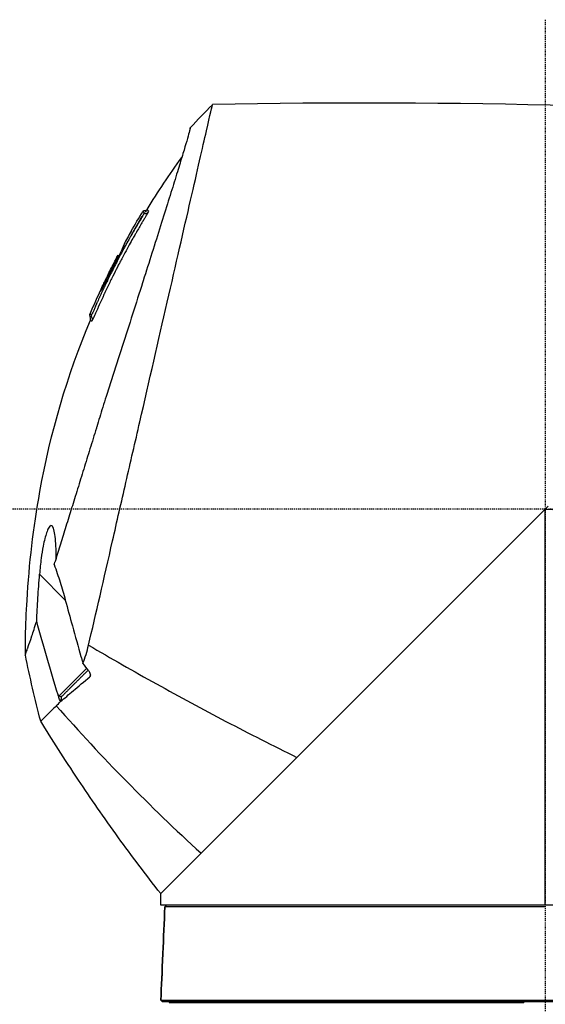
# Model space of a CAD drawing. Header units: millimetres. Extents: x 0 to 4378, y 0 to 2376.
# Tile 57 of 211: x 347 to 408, y 1626 to 1742. Entities that reach past the tile are written whole.
import ezdxf

# ---------------------------------------------------------------- set-up
doc = ezdxf.new("R2010")
doc.units = ezdxf.units.MM
doc.header["$LTSCALE"] = 0.2
doc.linetypes.add('CENTER2', pattern=[1.125, 0.75, -0.125, 0.125, -0.125])
doc.layers.add('02_Center Line', color=1, linetype='CENTER2')

# ---------------------------------------------------------------- blocks, each defined once
blk = doc.blocks.new('Blk$A09K1-2P24B')
for p, q in [((111.72, 1141.62), (111.72, 1141.64)), ((104.79, 1129.51), (104.79, 1129.51)), ((103.93, 1127.97), (103.97, 1127.94)), ((103.19, 1126.32), (103.14, 1126.36)), ((103.26, 1126.72), (103.26, 1126.72)), ((103.27, 1126.23), (103.27, 1126.23)), ((103.3, 1126.69), (103.35, 1126.63)), ((103.43, 1126.55), (103.43, 1126.55)), ((101.85, 1123.82), (101.9, 1123.77)), ((108.25, 1052), (153.58, 1097.33)), ((153.25, 1097), (108.25, 1052)), ((153.25, 1050.65), (153.25, 1097)), ((153.25, 1097), (203.05, 1095)), ((102.01, 1090.64), (102.01, 1090.64)), ((97.09, 1086.36), (94.08, 1089.37)), ((100.29, 1083.15), (100.29, 1083.15)), ((98.92, 1079.76), (98.92, 1079.76)), ((96.36, 1075.15), (99.6, 1078.38)), ((100.01, 1077.65), (99.96, 1077.39)), ((96.24, 1075.26), (96.24, 1075.27)), ((96.36, 1075.15), (96.24, 1075.26)), ((96.34, 1074.94), (96.36, 1075.15)), ((95.87, 1073.81), (95.87, 1073.81)), ((108.25, 1050.65), (108.25, 1052)), ((109.19, 1052.94), (109.19, 1052.94)), ((156.89, 1050.65), (108.25, 1050.65)), ((108.94, 1050.64), (108.74, 1050.45)), ((108.74, 1050.45), (108.94, 1050.64)), ((108.94, 1050.64), (108.94, 1050.64)), ((146.12, 1050.45), (146.12, 1050.45)), ((147.38, 1050.45), (147.38, 1050.45)), ((108.27, 1039.55), (108.46, 1039.35)), ((108.45, 1039.36), (108.27, 1039.55)), ((108.45, 1039.35), (108.45, 1039.36)), ((109.25, 1039.35), (109.25, 1039.25)), ((150.22, 1039.55), (150.22, 1039.55)), ((150.22, 1039.25), (150.22, 1039.35)), ((150.75, 1039.55), (150.75, 1039.55)), ((150.75, 1039.35), (150.75, 1039.25)), ((152.85, 1039.55), (152.85, 1039.55)), ((109.25, 1039.25), (150.75, 1039.25))]:
    blk.add_line(p, q)
for centre, radius, start, end in [((187.28, 1082.45), 94.97, 150.2949, 151.3581), ((109.77, 1053.1), 0.6, 194.9979, 195)]:
    blk.add_arc(centre, radius, start, end)
for centre, major_axis, ratio, start_param, end_param in [((113.61, 1142.69), (-5.33, -5.51), 0.085056, 4.494005, 4.986006), ((-51.84, -89.17), (-525.16, -1161.48), 0.791908, 3.421975, 3.502863), ((-42.13, 969.73), (120.28, 132.02), 0.997567, 6.102799, 6.109023), ((229.87, 1167.76), (161.11, -107.06), 0.826916, 4.399338, 4.525665), ((100.97, 1075.1), (-1.94, -17.44), 0.24622, 4.744157, 4.773782)]:
    blk.add_ellipse(centre, major_axis=major_axis, ratio=ratio, start_param=start_param, end_param=end_param)
for points, knots in [([(99.81, 1081.08), (100.66, 1084.68), (101.6, 1088.84), (102.62, 1093.28), (103.12, 1095.51), (103.65, 1097.8), (104.18, 1100.13), (104.72, 1102.47), (105.26, 1104.84), (105.81, 1107.22), (106.9, 1111.98), (107.99, 1116.76), (109.01, 1121.2), (110.03, 1125.63), (110.96, 1129.72), (111.75, 1133.14), (112.53, 1136.56), (113.16, 1139.33), (113.6, 1141.25), (114.04, 1143.16), (114.31, 1144.31), (114.31, 1144.33)], [0, 0, 0, 0, 0.166636, 0.166636, 0.166636, 0.25, 0.25, 0.25, 0.333311, 0.333311, 0.333311, 0.49999, 0.49999, 0.49999, 0.666694, 0.666694, 0.666694, 0.833333, 0.833333, 0.833333, 1, 1, 1, 1]), ([(111.72, 1141.64), (111.72, 1141.64), (111.7, 1141.56), (111.66, 1141.39), (111.62, 1141.22), (111.55, 1140.97), (111.45, 1140.63), (111.36, 1140.3), (111.24, 1139.89), (111.09, 1139.39), (110.95, 1138.9), (110.78, 1138.34), (110.58, 1137.7), (110.49, 1137.4), (110.4, 1137.08), (110.3, 1136.75), (110.18, 1136.38), (110.06, 1135.99), (109.93, 1135.57), (109.69, 1134.8), (109.43, 1133.95), (109.14, 1133.05), (108.86, 1132.14), (108.56, 1131.17), (108.24, 1130.16), (107.92, 1129.14), (107.58, 1128.07), (107.23, 1126.95), (106.89, 1125.91), (106.55, 1124.82), (106.2, 1123.71), (106.17, 1123.64), (106.15, 1123.57), (106.13, 1123.49), (105.75, 1122.3), (105.36, 1121.08), (104.96, 1119.83), (104.56, 1118.58), (104.15, 1117.31), (103.74, 1116.02), (103.33, 1114.73), (102.91, 1113.44), (102.49, 1112.13), (102.28, 1111.48), (102.07, 1110.82), (101.87, 1110.17), (101.73, 1109.75), (101.6, 1109.33), (101.47, 1108.91), (101.23, 1108.14), (101, 1107.37), (100.76, 1106.61), (100.74, 1106.56), (100.73, 1106.51), (100.72, 1106.47), (100.47, 1105.66), (100.22, 1104.85), (99.97, 1104.05), (99.72, 1103.26), (99.48, 1102.47), (99.24, 1101.68), (99, 1100.9), (98.76, 1100.13), (98.53, 1099.37), (98.4, 1098.98), (98.28, 1098.59), (98.16, 1098.2), (98.05, 1097.84), (97.94, 1097.48), (97.83, 1097.13), (97.61, 1096.4), (97.38, 1095.67), (97.16, 1094.97), (96.95, 1094.26), (96.73, 1093.57), (96.53, 1092.91), (96.32, 1092.24), (96.12, 1091.59), (95.93, 1090.97), (95.91, 1090.91), (95.89, 1090.85), (95.88, 1090.78)], [0, 0, 0, 0, 0.0558973, 0.0558973, 0.0558973, 0.1118359, 0.1118359, 0.1118359, 0.1677762, 0.1677762, 0.1677762, 0.2237383, 0.2237383, 0.2237383, 0.25, 0.25, 0.25, 0.2796998, 0.2796998, 0.2796998, 0.3356284, 0.3356284, 0.3356284, 0.3915473, 0.3915473, 0.3915473, 0.4474757, 0.4474757, 0.4474757, 0.5, 0.5, 0.5, 0.503405, 0.503405, 0.503405, 0.5593482, 0.5593482, 0.5593482, 0.6152764, 0.6152764, 0.6152764, 0.6711159, 0.6711159, 0.6711159, 0.6991461, 0.6991461, 0.6991461, 0.7170401, 0.7170401, 0.7170401, 0.75, 0.75, 0.75, 0.7519922, 0.7519922, 0.7519922, 0.7869331, 0.7869331, 0.7869331, 0.8218791, 0.8218791, 0.8218791, 0.8568262, 0.8568262, 0.8568262, 0.875, 0.875, 0.875, 0.8917408, 0.8917408, 0.8917408, 0.9266216, 0.9266216, 0.9266216, 0.9615238, 0.9615238, 0.9615238, 0.996469, 0.996469, 0.996469, 0.9999607, 0.9999607, 0.9999607, 0.9999607]), ([(106.25, 1131.51), (106.14, 1131.31), (105.98, 1131.06), (105.84, 1130.83), (105.7, 1130.59), (105.56, 1130.36), (105.42, 1130.12), (105.17, 1129.68), (104.92, 1129.25), (104.67, 1128.81), (104.65, 1128.77), (104.63, 1128.73), (104.61, 1128.7), (104.34, 1128.22), (104.07, 1127.74), (103.81, 1127.26), (103.59, 1126.85), (103.37, 1126.43), (103.15, 1126.02), (103.12, 1125.94), (103.08, 1125.87), (103.04, 1125.8), (102.79, 1125.32), (102.55, 1124.83), (102.3, 1124.34), (102.11, 1123.94), (101.91, 1123.53), (101.71, 1123.11)], [0, 0, 0, 0, 0.0650124, 0.0650124, 0.0650124, 0.1300246, 0.1300246, 0.1300246, 0.25, 0.25, 0.25, 0.2600475, 0.2600475, 0.2600475, 0.3897625, 0.3897625, 0.3897625, 0.5, 0.5, 0.5, 0.5186195, 0.5186195, 0.5186195, 0.6472293, 0.6472293, 0.6472293, 0.75, 0.75, 0.75, 0.75]), ([(106.68, 1131.6), (106.64, 1131.5), (106.59, 1131.42), (106.51, 1131.27), (106.46, 1131.2), (106.4, 1131.1), (106.33, 1130.96), (106.29, 1130.9), (106.25, 1130.83), (106.21, 1130.77), (106.17, 1130.7), (106.11, 1130.61), (106.09, 1130.57), (106.06, 1130.53), (106.03, 1130.47), (105.98, 1130.39), (105.93, 1130.31), (105.86, 1130.18), (105.8, 1130.09), (105.7, 1129.9), (105.6, 1129.74), (105.47, 1129.52), (105.42, 1129.44), (105.38, 1129.35), (105.33, 1129.27), (105.25, 1129.13), (105.17, 1128.99), (105.08, 1128.84), (104.95, 1128.61), (104.84, 1128.42), (104.68, 1128.13), (104.36, 1127.55), (104.03, 1126.94), (103.69, 1126.3)], [0, 0, 0, 0, 0.125, 0.125, 0.125, 0.1875, 0.1875, 0.1875, 0.21875, 0.21875, 0.21875, 0.25, 0.25, 0.25, 0.28125, 0.28125, 0.28125, 0.3125, 0.3125, 0.3125, 0.375, 0.375, 0.375, 0.398977, 0.398977, 0.398977, 0.4375, 0.4375, 0.4375, 0.5, 0.5, 0.5, 0.625, 0.625, 0.625, 0.625]), ([(106.16, 1131.84), (106.17, 1131.86), (106.19, 1131.88), (106.22, 1131.9), (106.24, 1131.91), (106.28, 1131.93), (106.3, 1131.93), (106.36, 1131.94), (106.4, 1131.95), (106.47, 1131.96), (106.51, 1131.96), (106.57, 1131.98), (106.59, 1131.99), (106.62, 1132.02), (106.64, 1132.04), (106.65, 1132.06)], [0, 0, 0, 0, 0.00669976, 0.00669976, 0.01273819, 0.01273819, 0.01938204, 0.01938204, 0.03050067, 0.03050067, 0.04190329, 0.04190329, 0.04845062, 0.04845062, 0.05584165, 0.05584165, 0.05584165, 0.05584165]), ([(106.16, 1131.84), (106.16, 1131.84), (106.16, 1131.84), (106.16, 1131.84), (106.16, 1131.84), (106.16, 1131.84), (106.17, 1131.84), (106.18, 1131.83), (106.2, 1131.8), (106.23, 1131.77), (106.25, 1131.76), (106.25, 1131.72), (106.27, 1131.72), (106.29, 1131.71), (106.31, 1131.72), (106.31, 1131.7), (106.32, 1131.65), (106.25, 1131.51), (106.25, 1131.51)], [0.7978189, 0.7978189, 0.7978189, 0.7978189, 0.7979664, 0.7979664, 0.7979664, 0.8125, 0.8125, 0.8125, 0.875, 0.875, 0.875, 0.90625, 0.90625, 0.90625, 0.9375, 0.9375, 0.9375, 1, 1, 1, 1]), ([(106.45, 1131.81), (106.45, 1131.81), (106.45, 1131.81), (106.45, 1131.81), (106.45, 1131.81), (106.45, 1131.81), (106.46, 1131.81), (106.46, 1131.81), (106.46, 1131.81), (106.47, 1131.81)], [0.040273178, 0.040273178, 0.040273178, 0.040273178, 0.041148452, 0.041148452, 0.041710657, 0.041710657, 0.043398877, 0.043398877, 0.046997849, 0.046997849, 0.046997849, 0.046997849]), ([(106.47, 1131.81), (106.47, 1131.81), (106.47, 1131.81), (106.48, 1131.81), (106.49, 1131.81), (106.5, 1131.82), (106.51, 1131.82), (106.52, 1131.82), (106.52, 1131.82), (106.53, 1131.82), (106.53, 1131.82), (106.53, 1131.82), (106.54, 1131.82), (106.54, 1131.82), (106.54, 1131.82), (106.55, 1131.82), (106.55, 1131.82), (106.55, 1131.82), (106.56, 1131.82), (106.56, 1131.82), (106.56, 1131.82), (106.56, 1131.82), (106.57, 1131.82), (106.57, 1131.82), (106.57, 1131.82), (106.57, 1131.82)], [0, 0, 0, 0, 0.00297717, 0.00297717, 0.00574363, 0.00574363, 0.00772083, 0.00772083, 0.00896774, 0.00896774, 0.00976289, 0.00976289, 0.01033572, 0.01033572, 0.01129254, 0.01129254, 0.01214079, 0.01214079, 0.01307325, 0.01307325, 0.01428937, 0.01428937, 0.01605262, 0.01605262, 0.016932, 0.016932, 0.016932, 0.016932]), ([(106.65, 1132.06), (106.65, 1132.06), (106.65, 1132.06), (106.65, 1132.06), (106.65, 1132.06), (106.65, 1132.05), (106.66, 1132.04), (106.66, 1132.04), (106.67, 1132.04), (106.67, 1132.04), (106.68, 1132.03), (106.7, 1132.02), (106.72, 1131.99), (106.72, 1131.99), (106.73, 1131.98), (106.73, 1131.98)], [0.834432, 0.834432, 0.834432, 0.834432, 0.8345724, 0.8345724, 0.8345724, 0.875, 0.875, 0.875, 0.8807705, 0.8807705, 0.8807705, 0.9296875, 0.9296875, 0.9296875, 0.9375, 0.9375, 0.9375, 0.9375]), ([(106.75, 1131.93), (106.76, 1131.93), (106.76, 1131.93), (106.76, 1131.92), (106.77, 1131.92), (106.77, 1131.92), (106.78, 1131.92), (106.79, 1131.92), (106.8, 1131.92), (106.81, 1131.91), (106.81, 1131.9), (106.81, 1131.9), (106.81, 1131.88), (106.8, 1131.83), (106.76, 1131.74), (106.68, 1131.6)], [0.95716382, 0.95716382, 0.95716382, 0.95716382, 0.9609375, 0.9609375, 0.9609375, 0.96875, 0.96875, 0.96875, 0.9765625, 0.9765625, 0.9765625, 0.984375, 0.984375, 0.984375, 1, 1, 1, 1]), ([(106.73, 1131.98), (106.73, 1131.98), (106.74, 1131.97), (106.74, 1131.96), (106.74, 1131.96), (106.74, 1131.95), (106.75, 1131.94), (106.75, 1131.94), (106.75, 1131.93), (106.75, 1131.93)], [0.9375, 0.9375, 0.9375, 0.9375, 0.9453125, 0.9453125, 0.9453125, 0.953125, 0.953125, 0.953125, 0.95716382, 0.95716382, 0.95716382, 0.95716382]), ([(103.97, 1127.94), (103.97, 1127.93), (103.97, 1127.93), (103.96, 1127.9), (103.95, 1127.88), (103.92, 1127.8), (103.89, 1127.72), (103.8, 1127.53), (103.73, 1127.4), (103.6, 1127.12), (103.53, 1126.98), (103.38, 1126.69), (103.3, 1126.53), (103.11, 1126.18), (102.73, 1125.44), (102.09, 1124.15), (102.02, 1124), (101.83, 1123.63), (101.74, 1123.45), (101.56, 1123.09), (101.48, 1122.94), (101.35, 1122.7), (101.3, 1122.61), (101.25, 1122.54), (101.24, 1122.53), (101.23, 1122.52), (101.22, 1122.52), (101.2, 1122.55), (101.19, 1122.52), (101.26, 1122.69), (101.3, 1122.79), (101.43, 1123.06), (101.52, 1123.23), (101.69, 1123.6), (101.78, 1123.79), (101.88, 1123.99), (101.89, 1124.01), (101.89, 1124.02)], [0.000001, 0.000001, 0.000001, 0.000001, 0.0228999, 0.0228999, 0.0392866, 0.0392866, 0.0703957, 0.0703957, 0.106369, 0.106369, 0.1368812, 0.1368812, 0.1682893, 0.1682893, 0.2063468, 0.2063468, 0.2161584, 0.2161584, 0.2261906, 0.2261906, 0.2377439, 0.2377439, 0.2497711, 0.2497711, 0.2557406, 0.2557406, 0.2623234, 0.2623234, 0.278629, 0.278629, 0.2891085, 0.2891085, 0.2997297, 0.2997297, 0.3094024, 0.3094024, 0.3099977, 0.3099977, 0.3099977, 0.3099977]), ([(103.65, 1127.23), (103.68, 1127.29), (103.71, 1127.34), (103.81, 1127.56), (103.87, 1127.68), (103.95, 1127.87), (103.96, 1127.91), (103.97, 1127.93), (103.97, 1127.93), (103.97, 1127.94)], [0.5790162, 0.5790162, 0.5790162, 0.5790162, 0.6110308, 0.6110308, 0.7116458, 0.7116458, 0.8504807, 0.8504807, 0.8860423, 0.8860423, 0.8860423, 0.8860423]), ([(103.69, 1126.3), (103.6, 1126.12), (103.5, 1125.94), (103.41, 1125.76), (103.33, 1125.61), (103.25, 1125.46), (103.18, 1125.31), (103, 1124.97), (102.85, 1124.66), (102.65, 1124.26), (102.45, 1123.87), (102.26, 1123.46), (102.06, 1123.05), (101.96, 1122.84), (101.86, 1122.63), (101.76, 1122.42), (101.73, 1122.36), (101.71, 1122.3), (101.68, 1122.25), (101.66, 1122.2), (101.63, 1122.15), (101.61, 1122.09), (101.56, 1121.99), (101.53, 1121.92), (101.46, 1121.77), (101.25, 1121.32), (101.09, 1120.95), (100.95, 1120.65), (100.93, 1120.61), (100.91, 1120.56), (100.89, 1120.51), (100.88, 1120.49), (100.87, 1120.47), (100.86, 1120.45), (100.86, 1120.44), (100.86, 1120.43), (100.85, 1120.43), (100.85, 1120.42), (100.85, 1120.41), (100.84, 1120.38), (100.79, 1120.29), (100.76, 1120.21), (100.73, 1120.15), (100.71, 1120.09), (100.7, 1120.08), (100.67, 1120.01), (100.61, 1119.87), (100.57, 1119.77), (100.51, 1119.64), (100.39, 1119.37), (100.3, 1119.18), (100.23, 1119.07)], [0.625, 0.625, 0.625, 0.625, 0.6594752, 0.6594752, 0.6594752, 0.6875, 0.6875, 0.6875, 0.75, 0.75, 0.75, 0.8125, 0.8125, 0.8125, 0.84375, 0.84375, 0.84375, 0.8519581, 0.8519581, 0.8519581, 0.859375, 0.859375, 0.859375, 0.875, 0.875, 0.875, 0.921875, 0.921875, 0.921875, 0.9296875, 0.9296875, 0.9296875, 0.9335938, 0.9335938, 0.9335938, 0.9355469, 0.9355469, 0.9355469, 0.9375, 0.9375, 0.9375, 0.9453125, 0.9453125, 0.9453125, 0.953125, 0.953125, 0.953125, 0.96875, 0.96875, 0.96875, 1, 1, 1, 1]), ([(103.14, 1126.36), (102.75, 1125.63), (102.38, 1124.89), (102.01, 1124.12), (101.98, 1124.08), (101.94, 1123.99), (101.92, 1123.96), (101.89, 1123.89), (101.88, 1123.87), (101.86, 1123.84), (101.86, 1123.83), (101.85, 1123.82), (101.85, 1123.82), (101.85, 1123.82), (101.85, 1123.82), (101.84, 1123.83), (101.84, 1123.83), (101.83, 1123.84), (101.83, 1123.84), (101.82, 1123.85), (101.82, 1123.85), (101.82, 1123.85), (101.82, 1123.85), (101.82, 1123.85), (101.82, 1123.85), (101.82, 1123.85), (101.82, 1123.86), (101.83, 1123.88), (101.84, 1123.9), (101.86, 1123.95), (101.87, 1123.97), (101.91, 1124.04), (101.92, 1124.08), (101.97, 1124.16), (101.99, 1124.21), (102.26, 1124.77), (102.52, 1125.28), (102.94, 1126.1), (103.1, 1126.41), (103.26, 1126.72)], [0.0000064, 0.0000064, 0.0000064, 0.0000064, 0.2491353, 0.2491353, 0.2552191, 0.2552191, 0.2589189, 0.2589189, 0.2637316, 0.2637316, 0.2676822, 0.2676822, 0.270798, 0.270798, 0.2713073, 0.2713073, 0.2742063, 0.2742063, 0.2781299, 0.2781299, 0.2809856, 0.2809856, 0.2815382, 0.2815382, 0.2823305, 0.2823305, 0.2856744, 0.2856744, 0.2908483, 0.2908483, 0.2950726, 0.2950726, 0.299591, 0.299591, 0.3043637, 0.3043637, 0.360882, 0.360882, 0.3950707, 0.3950707, 0.3950707, 0.3950707]), ([(103.26, 1126.72), (103.27, 1126.72), (103.27, 1126.71), (103.28, 1126.7), (103.28, 1126.7), (103.29, 1126.69), (103.31, 1126.71), (103.29, 1126.66), (103.28, 1126.64), (103.26, 1126.59), (103.24, 1126.57), (103.21, 1126.5), (103.19, 1126.46), (103.16, 1126.4), (103.15, 1126.38), (103.14, 1126.36)], [0, 0, 0, 0, 0.1309483, 0.1309483, 0.1764994, 0.1764994, 0.2225561, 0.2225561, 0.2373635, 0.2373635, 0.2498365, 0.2498365, 0.2629494, 0.2629494, 0.2692074, 0.2692074, 0.2692074, 0.2692074]), ([(101.71, 1123.11), (101.65, 1122.98), (101.63, 1122.94), (101.55, 1122.78), (101.54, 1122.75), (101.52, 1122.73), (101.51, 1122.7), (101.46, 1122.59), (101.42, 1122.5), (101.36, 1122.37), (101.28, 1122.22), (101.18, 1121.98), (101.13, 1121.87), (101.08, 1121.76), (101.02, 1121.64), (100.98, 1121.56), (100.94, 1121.47), (100.9, 1121.38), (100.85, 1121.27)], [0.75, 0.75, 0.75, 0.75, 0.78125, 0.78125, 0.78125, 0.7871311, 0.7871311, 0.7871311, 0.8125, 0.8125, 0.8125, 0.84375, 0.84375, 0.84375, 0.875, 0.875, 0.875, 0.9100462, 0.9100462, 0.9100462, 0.9100462]), ([(100.85, 1121.27), (100.83, 1121.23), (100.81, 1121.19), (100.79, 1121.15), (100.78, 1121.12), (100.77, 1121.08), (100.75, 1121.05), (100.73, 1121.01), (100.72, 1120.97), (100.7, 1120.93), (100.66, 1120.85), (100.63, 1120.77), (100.6, 1120.71), (100.58, 1120.65), (100.57, 1120.63), (100.53, 1120.56), (100.5, 1120.48), (100.47, 1120.4), (100.45, 1120.35), (100.43, 1120.3), (100.38, 1120.21), (100.37, 1120.18)], [0.91004623, 0.91004623, 0.91004623, 0.91004623, 0.92149269, 0.92149269, 0.92149269, 0.92934783, 0.92934783, 0.92934783, 0.9375, 0.9375, 0.9375, 0.953125, 0.953125, 0.953125, 0.96875, 0.96875, 0.96875, 0.984375, 0.984375, 0.984375, 0.99999999, 0.99999999, 0.99999999, 0.99999999]), ([(100.37, 1120.18), (100.31, 1120.03), (100.27, 1119.95), (100.24, 1119.89), (100.21, 1119.83), (100.16, 1119.74), (100.14, 1119.72)], [0, 0, 0, 0, 0.5, 0.5, 0.5, 0.9492307, 0.9492307, 0.9492307, 0.9492307]), ([(92.41, 1079.92), (92.41, 1079.92), (92.41, 1079.92), (92.41, 1079.93), (92.41, 1079.93), (92.41, 1079.93), (92.41, 1079.93), (92.41, 1079.94), (92.41, 1079.95), (92.41, 1079.97), (92.41, 1079.99), (92.41, 1080.06), (92.41, 1080.11), (92.41, 1080.32), (92.41, 1080.48), (92.42, 1081.11), (92.42, 1081.58), (92.47, 1083.48), (92.52, 1084.9), (92.86, 1090.58), (93.35, 1094.84), (95.35, 1105.91), (97.32, 1112.69), (100.02, 1119.12)], [0, 0, 0, 0, 0.000148, 0.000148, 0.000598, 0.000598, 0.001183, 0.001183, 0.002937, 0.002937, 0.008201, 0.008201, 0.023992, 0.023992, 0.071365, 0.071365, 0.213486, 0.213486, 0.63991, 0.63991, 1.921107, 1.921107, 4.014338, 4.014338, 4.014338, 4.014338]), ([(100.02, 1119.12), (100.03, 1119.15), (100.03, 1119.18), (100.04, 1119.25), (100.04, 1119.28), (100.03, 1119.37), (100.02, 1119.42), (99.99, 1119.53), (99.98, 1119.59), (99.97, 1119.69), (99.97, 1119.72), (99.97, 1119.79), (99.98, 1119.82), (99.99, 1119.85)], [0, 0, 0, 0, 0.00925119, 0.00925119, 0.01941162, 0.01941162, 0.03491571, 0.03491571, 0.053906, 0.053906, 0.06374283, 0.06374283, 0.07417012, 0.07417012, 0.07417012, 0.07417012]), ([(100.14, 1119.72), (100.14, 1119.72), (100.11, 1119.74), (100.08, 1119.77), (100.07, 1119.78), (100.05, 1119.8), (100.03, 1119.82), (100.02, 1119.83), (100.02, 1119.83), (100.01, 1119.84), (100.01, 1119.84), (100, 1119.84), (100, 1119.85), (100, 1119.85), (100, 1119.85), (100, 1119.85), (100, 1119.85), (99.99, 1119.85), (99.99, 1119.85), (99.99, 1119.85), (99.99, 1119.85), (99.99, 1119.85), (99.99, 1119.85), (99.99, 1119.85), (99.99, 1119.85)], [0, 0, 0, 0, 0.0625, 0.0625, 0.0625, 0.09375, 0.09375, 0.09375, 0.109375, 0.109375, 0.109375, 0.1171875, 0.1171875, 0.1171875, 0.1210937, 0.1210937, 0.1210937, 0.125, 0.125, 0.125, 0.1452398, 0.1452398, 0.1452398, 0.1454527, 0.1454527, 0.1454527, 0.1454527]), ([(100.23, 1119.07), (100.21, 1119.04), (100.19, 1119.01), (100.18, 1119), (100.17, 1118.99), (100.17, 1118.99), (100.16, 1118.98), (100.16, 1118.98), (100.15, 1118.99), (100.15, 1118.99), (100.15, 1118.99), (100.15, 1118.99), (100.14, 1119), (100.14, 1119), (100.13, 1119.01), (100.13, 1119.01), (100.11, 1119.03), (100.09, 1119.05), (100.08, 1119.06), (100.07, 1119.07), (100.05, 1119.09), (100.04, 1119.1), (100.04, 1119.1), (100.03, 1119.11), (100.03, 1119.11), (100.02, 1119.12), (100.02, 1119.12), (100.02, 1119.12), (100.02, 1119.12), (100.02, 1119.12), (100.02, 1119.12)], [0, 0, 0, 0, 0.00390625, 0.00390625, 0.00390625, 0.00585937, 0.00585937, 0.00585937, 0.0078125, 0.0078125, 0.0078125, 0.01171875, 0.01171875, 0.01171875, 0.015625, 0.015625, 0.015625, 0.03125, 0.03125, 0.03125, 0.0546875, 0.0546875, 0.0546875, 0.0625, 0.0625, 0.0625, 0.09375, 0.09375, 0.09375, 0.09935032, 0.09935032, 0.09935032, 0.09935032]), ([(100.02, 1119.12), (100.02, 1119.12), (100.02, 1119.12), (100.02, 1119.12), (100.02, 1119.12), (100.02, 1119.12), (100.02, 1119.12)], [0.099350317, 0.099350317, 0.099350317, 0.099350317, 0.10190849, 0.10190849, 0.10190849, 0.102088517, 0.102088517, 0.102088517, 0.102088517]), ([(95.58, 1094.99), (95.53, 1095.05), (95.47, 1095.07), (95.32, 1095.06), (95.22, 1094.96), (95.04, 1094.63), (94.97, 1094.45), (94.82, 1094.03), (94.76, 1093.8), (94.62, 1093.28), (94.55, 1092.97), (94.41, 1092.21), (94.33, 1091.74), (94.19, 1090.64), (94.12, 1090), (94.08, 1089.37)], [0.0000008, 0.0000008, 0.0000008, 0.0000008, 0.0863251, 0.0863251, 0.2273811, 0.2273811, 0.3323759, 0.3323759, 0.4288848, 0.4288848, 0.536055, 0.536055, 0.6852449, 0.6852449, 0.8753391, 0.8753391, 0.8753391, 0.8753391]), ([(96.01, 1091.19), (96.01, 1091.6), (96.01, 1091.99), (95.99, 1092.78), (95.97, 1093.17), (95.9, 1093.88), (95.86, 1094.18), (95.74, 1094.7), (95.66, 1094.89), (95.58, 1094.99)], [0.0208922, 0.0208922, 0.0208922, 0.0208922, 0.1517701, 0.1517701, 0.3002274, 0.3002274, 0.4466341, 0.4466341, 0.6003531, 0.6003531, 0.6003531, 0.6003531]), ([(95.79, 1090.51), (96.03, 1089.83), (96.26, 1089.14), (96.69, 1087.76), (96.9, 1087.06), (97.09, 1086.36)], [-0.4342229, -0.4342229, -0.4342229, -0.4342229, -0.2170073, -0.2170073, 0, 0, 0, 0]), ([(93.74, 1083.88), (93.78, 1084.78), (93.83, 1085.69), (93.94, 1087.53), (94, 1088.45), (94.08, 1089.37)], [0.0000377, 0.0000377, 0.0000377, 0.0000377, 0.2725991, 0.2725991, 0.5455124, 0.5455124, 0.5455124, 0.5455124]), ([(97.09, 1086.36), (97.35, 1085.35), (97.64, 1084.32), (98.24, 1082.16), (98.61, 1080.88), (98.92, 1079.76)], [0.0003049, 0.0003049, 0.0003049, 0.0003049, 0.3144603, 0.3144603, 0.6858376, 0.6858376, 0.6858376, 0.6858376]), ([(92.41, 1079.92), (92.41, 1079.92), (92.4, 1079.9), (92.43, 1079.99), (92.44, 1080.03), (92.47, 1080.1), (92.52, 1080.24), (92.54, 1080.31), (92.58, 1080.4), (92.61, 1080.51), (92.63, 1080.56), (92.65, 1080.62), (92.68, 1080.69), (92.69, 1080.72), (92.7, 1080.76), (92.71, 1080.8), (92.72, 1080.82), (92.73, 1080.83), (92.73, 1080.85), (92.74, 1080.87), (92.75, 1080.91), (92.76, 1080.91), (92.76, 1080.92), (92.76, 1080.92), (92.76, 1080.93), (92.85, 1081.18), (92.98, 1081.56), (93.18, 1082.17), (93.33, 1082.6), (93.51, 1083.16), (93.74, 1083.88)], [0, 0, 0, 0, 0.25, 0.25, 0.25, 0.375, 0.375, 0.375, 0.4375, 0.4375, 0.4375, 0.46875, 0.46875, 0.46875, 0.484375, 0.484375, 0.484375, 0.492188, 0.492188, 0.492188, 0.5, 0.5, 0.5, 0.504293, 0.504293, 0.504293, 0.795073, 0.795073, 0.795073, 1, 1, 1, 1]), ([(96.24, 1075.27), (95.8, 1076.7), (95.38, 1078.13), (94.55, 1081), (94.14, 1082.43), (93.74, 1083.88)], [0, 0, 0, 0, 0.4501191, 0.4501191, 0.8996968, 0.8996968, 0.8996968, 0.8996968]), ([(99.15, 1078.96), (99.28, 1079.28), (99.4, 1079.62), (99.62, 1080.33), (99.72, 1080.69), (99.81, 1081.08)], [0.0000417, 0.0000417, 0.0000417, 0.0000417, 0.1575303, 0.1575303, 0.317238, 0.317238, 0.317238, 0.317238]), ([(99.81, 1081.08), (102.43, 1079.54), (107.73, 1076.52), (115.86, 1072.13), (121.39, 1069.32), (124.19, 1067.94)], [0.0002061, 0.0002061, 0.0002061, 0.0002061, 0.3333333, 0.6666667, 1, 1, 1, 1]), ([(98.92, 1079.76), (98.96, 1079.63), (99, 1079.5), (99.08, 1079.23), (99.11, 1079.1), (99.15, 1078.96)], [-0.08340166, -0.08340166, -0.08340166, -0.08340166, -0.04197266, -0.04197266, -0.00005389, -0.00005389, -0.00005389, -0.00005389]), ([(96.55, 1074.51), (96.99, 1074.85), (97.48, 1075.29), (98.6, 1076.25), (99.28, 1076.8), (99.96, 1077.38)], [-0.8720666, -0.8720666, -0.8720666, -0.8720666, -0.4461717, -0.4461717, -0.0004657, -0.0004657, -0.0004657, -0.0004657]), ([(99.83, 1078.08), (99.86, 1078.04), (99.89, 1077.99), (99.96, 1077.85), (99.99, 1077.77), (100.02, 1077.61), (100.02, 1077.53), (100, 1077.46), (100, 1077.44), (99.98, 1077.41), (99.97, 1077.4), (99.96, 1077.38)], [-0.08252781, -0.08252781, -0.08252781, -0.08252781, -0.06592066, -0.06592066, -0.04191549, -0.04191549, -0.01684178, -0.01684178, -0.00860181, -0.00860181, -0.00041618, -0.00041618, -0.00041618, -0.00041618]), ([(96.34, 1074.95), (96.32, 1075), (96.31, 1075.05), (96.28, 1075.16), (96.26, 1075.21), (96.24, 1075.26)], [0.00150803, 0.00150803, 0.00150803, 0.00150803, 0.01788315, 0.01788315, 0.03454159, 0.03454159, 0.03454159, 0.03454159]), ([(96.64, 1075.04), (96.63, 1075.03), (96.63, 1075.02), (96.62, 1075.02), (96.62, 1075.02), (96.62, 1075.03)], [0.092235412, 0.092235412, 0.092235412, 0.092235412, 0.099295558, 0.099295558, 0.101162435, 0.101162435, 0.101162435, 0.101162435]), ([(96.03, 1073.98), (95.99, 1073.92), (95.94, 1073.88), (95.9, 1073.84), (95.53, 1073.49), (95.22, 1073.18), (94.97, 1072.93), (94.84, 1072.8), (94.73, 1072.69), (94.63, 1072.59), (94.36, 1072.31), (94.21, 1072.17), (94.21, 1072.18)], [0, 0, 0, 0, 0.0394342, 0.0394342, 0.0394342, 0.3595322, 0.3595322, 0.3595322, 0.525523, 0.525523, 0.525523, 0.99998, 0.99998, 0.99998, 0.99998]), ([(108.25, 1052), (106.47, 1054.27), (104.83, 1056.46), (103.32, 1058.55), (101.6, 1060.92), (100.04, 1063.17), (98.64, 1065.28), (96.96, 1067.78), (95.5, 1070.09), (94.21, 1072.18)], [0, 0, 0, 0, 0.286439, 0.286439, 0.286439, 0.612197, 0.612197, 0.612197, 1, 1, 1, 1]), ([(108.27, 1039.55), (108.34, 1041.21), (108.41, 1042.77), (108.59, 1046.85), (108.66, 1048.63), (108.74, 1050.45)], [0.0000043, 0.0000043, 0.0000043, 0.0000043, 0.4974791, 0.4974791, 0.9098399, 0.9098399, 0.9098399, 0.9098399]), ([(108.74, 1050.45), (108.66, 1048.64), (108.59, 1046.83), (108.4, 1042.66), (108.34, 1041.22), (108.27, 1039.55)], [0.000006, 0.000006, 0.000006, 0.000006, 0.545102, 0.545102, 1.241157, 1.241157, 1.241157, 1.241157]), ([(153.26, 1050.45), (152.01, 1050.45), (150.55, 1050.45), (148.89, 1050.45), (147.58, 1050.45), (146.14, 1050.45), (144.58, 1050.45), (143.19, 1050.45), (141.72, 1050.45), (140.16, 1050.45), (138.9, 1050.45), (137.58, 1050.45), (136.22, 1050.45), (134.63, 1050.45), (132.99, 1050.45), (131.33, 1050.45), (128.24, 1050.45), (125.06, 1050.45), (122.06, 1050.45), (121.96, 1050.45), (121.87, 1050.45), (121.78, 1050.45), (118.93, 1050.45), (116.94, 1050.45), (115.44, 1050.45), (113.89, 1050.45), (112.89, 1050.45), (112.22, 1050.45), (112.19, 1050.45), (112.17, 1050.45), (112.13, 1050.45), (112.11, 1050.45), (112.09, 1050.45), (112.07, 1050.45), (111.99, 1050.45), (111.92, 1050.45), (111.85, 1050.45), (111.02, 1050.45), (110.41, 1050.45), (109.96, 1050.45), (109.74, 1050.45), (109.56, 1050.45), (109.39, 1050.45), (109.18, 1050.45), (109.02, 1050.45), (108.91, 1050.45), (108.81, 1050.45), (108.76, 1050.45), (108.74, 1050.45)], [0, 0, 0, 0, 0.1001806, 0.1001806, 0.1001806, 0.179569, 0.179569, 0.179569, 0.25, 0.25, 0.25, 0.307537, 0.307537, 0.307537, 0.375, 0.375, 0.375, 0.5, 0.5, 0.5, 0.5038983, 0.5038983, 0.5038983, 0.625, 0.625, 0.625, 0.75, 0.75, 0.75, 0.7554336, 0.7554336, 0.7554336, 0.7578125, 0.7578125, 0.7578125, 0.765625, 0.765625, 0.765625, 0.8552614, 0.8552614, 0.8552614, 0.898375, 0.898375, 0.898375, 0.9520621, 0.9520621, 0.9520621, 1, 1, 1, 1]), ([(108.27, 1039.55), (108.28, 1039.55), (108.33, 1039.55), (108.41, 1039.55), (108.51, 1039.55), (108.65, 1039.55), (108.83, 1039.55), (109.04, 1039.55), (109.3, 1039.55), (109.62, 1039.55), (109.98, 1039.55), (110.4, 1039.55), (110.88, 1039.55), (111.14, 1039.55), (111.41, 1039.55), (111.71, 1039.55), (112.02, 1039.55), (112.36, 1039.55), (112.72, 1039.55), (113.52, 1039.55), (114.42, 1039.55), (115.42, 1039.55), (117.15, 1039.55), (119.18, 1039.55), (121.45, 1039.55), (122.64, 1039.55), (123.9, 1039.55), (125.21, 1039.55), (128.51, 1039.55), (132.18, 1039.55), (136.08, 1039.55), (136.85, 1039.55), (137.62, 1039.55), (138.4, 1039.55), (140.41, 1039.55), (142.46, 1039.55), (144.55, 1039.55), (146, 1039.55), (147.46, 1039.55), (148.93, 1039.55), (150.37, 1039.55), (151.81, 1039.55), (153.26, 1039.55), (153.29, 1039.55), (153.32, 1039.55), (153.34, 1039.55), (154.82, 1039.55), (156.29, 1039.55), (157.75, 1039.55), (159.22, 1039.55), (160.67, 1039.55), (162.11, 1039.55), (162.5, 1039.55), (162.89, 1039.55), (163.27, 1039.55), (165.75, 1039.55), (168.18, 1039.55), (170.53, 1039.55), (171.29, 1039.55), (172.05, 1039.55), (172.79, 1039.55), (177.33, 1039.55), (181.52, 1039.55), (185.09, 1039.55), (185.09, 1039.55), (185.1, 1039.55), (185.1, 1039.55), (187.18, 1039.55), (189.05, 1039.55), (190.68, 1039.55), (191.05, 1039.55), (191.41, 1039.55), (191.75, 1039.55), (192.93, 1039.55), (193.97, 1039.55), (194.84, 1039.55), (194.84, 1039.55), (194.85, 1039.55), (194.86, 1039.55), (195.55, 1039.55), (196.15, 1039.55), (196.63, 1039.55), (196.93, 1039.55), (197.18, 1039.55), (197.4, 1039.55), (197.55, 1039.55), (197.68, 1039.55), (197.79, 1039.55), (198.07, 1039.55), (198.22, 1039.55), (198.24, 1039.55)], [0, 0, 0, 0, 0.0222097, 0.0222097, 0.0222097, 0.047383, 0.047383, 0.047383, 0.0755044, 0.0755044, 0.0755044, 0.1065731, 0.1065731, 0.1065731, 0.1228747, 0.1228747, 0.1228747, 0.1405977, 0.1405977, 0.1405977, 0.1800307, 0.1800307, 0.1800307, 0.2485817, 0.2485817, 0.2485817, 0.2843304, 0.2843304, 0.2843304, 0.3743744, 0.3743744, 0.3743744, 0.3920041, 0.3920041, 0.3920041, 0.4373315, 0.4373315, 0.4373315, 0.4687938, 0.4687938, 0.4687938, 0.4996467, 0.4996467, 0.4996467, 0.5002538, 0.5002538, 0.5002538, 0.5317083, 0.5317083, 0.5317083, 0.5631473, 0.5631473, 0.5631473, 0.5716199, 0.5716199, 0.5716199, 0.6259675, 0.6259675, 0.6259675, 0.6436107, 0.6436107, 0.6436107, 0.7512246, 0.7512246, 0.7512246, 0.7513449, 0.7513449, 0.7513449, 0.8140244, 0.8140244, 0.8140244, 0.8283144, 0.8283144, 0.8283144, 0.8770469, 0.8770469, 0.8770469, 0.8774156, 0.8774156, 0.8774156, 0.9165556, 0.9165556, 0.9165556, 0.9403621, 0.9403621, 0.9403621, 0.9573512, 0.9573512, 0.9573512, 1, 1, 1, 1]), ([(198.05, 1039.35), (198.01, 1039.35), (197.68, 1039.35), (196.4, 1039.35), (195.46, 1039.35), (191.92, 1039.35), (188.58, 1039.35), (180.31, 1039.35), (175.42, 1039.35), (164.77, 1039.35), (159.02, 1039.35), (147.52, 1039.35), (141.76, 1039.35), (131.11, 1039.35), (126.21, 1039.35), (117.93, 1039.35), (114.59, 1039.35), (111.04, 1039.35), (110.11, 1039.35), (108.84, 1039.35), (108.49, 1039.35), (108.45, 1039.35)], [0.000003, 0.000003, 0.000003, 0.000003, 0.901233, 0.901233, 1.79585, 1.79585, 3.498076, 3.498076, 5.19061, 5.19061, 6.885815, 6.885815, 8.578841, 8.578841, 10.26989, 10.26989, 11.971729, 11.971729, 12.868407, 12.868407, 13.766593, 13.766593, 13.766593, 13.766593])]:
    blk.add_open_spline(points, degree=3, knots=knots)
for points in [[(111.69, 1141.5), (111.71, 1141.6), (111.72, 1141.64), (111.72, 1141.64)], [(106.65, 1132.06), (107.93, 1134.14), (109.29, 1136.17), (110.72, 1138.15)], [(104.79, 1129.51), (105.24, 1130.29), (105.69, 1131.07), (106.16, 1131.84)], [(106.68, 1131.6), (106.59, 1131.47), (106.34, 1131.64), (106.25, 1131.51)], [(106.65, 1132.06), (106.65, 1132.06), (106.65, 1132.06), (106.65, 1132.06)], [(104.84, 1129.11), (105.25, 1129.83), (105.69, 1130.56), (106.1, 1131.26)], [(102.99, 1126.21), (103.08, 1126.38), (103.17, 1126.55), (103.26, 1126.72)], [(99.99, 1119.85), (100.42, 1120.87), (100.88, 1121.88), (101.35, 1122.88)], [(100.14, 1119.72), (100.07, 1119.54), (100.29, 1119.25), (100.23, 1119.07)], [(100.14, 1119.72), (100.14, 1119.72), (100.14, 1119.72), (100.14, 1119.72)], [(95.79, 1090.51), (95.82, 1090.6), (95.85, 1090.7), (95.88, 1090.78)], [(100.79, 1085.33), (100.79, 1085.33), (100.8, 1085.32), (100.8, 1085.32)], [(94.21, 1072.18), (93.54, 1074.74), (92.94, 1077.33), (92.41, 1079.92)], [(96.36, 1075.14), (96.5, 1075.08), (96.59, 1075.04), (96.61, 1075.03)], [(96.03, 1073.98), (96.19, 1074.13), (96.36, 1074.31), (96.55, 1074.51)], [(96.55, 1074.51), (96.51, 1074.47), (96.44, 1074.62), (96.34, 1074.94)]]:
    blk.add_open_spline(points, degree=3)
blk.add_rational_spline([(99.77, 1078.16), (97.85, 1076.25), (96.64, 1075.04)], [2.3888993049, 2.60581246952, 2.55257731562], degree=2)
at = {"layer": '02_Center Line'}
for p, q in [((153.25, 1154.27), (153.25, 910.36)), ((278.55, 1097), (83.77, 1097))]:
    blk.add_line(p, q, dxfattribs=at)

msp = doc.modelspace()

# ---------------------------------------------------------------- block references
msp.add_blockref('Blk$A09K1-2P24B', (255.217, 587.414))

doc.saveas('drawing.dxf')
